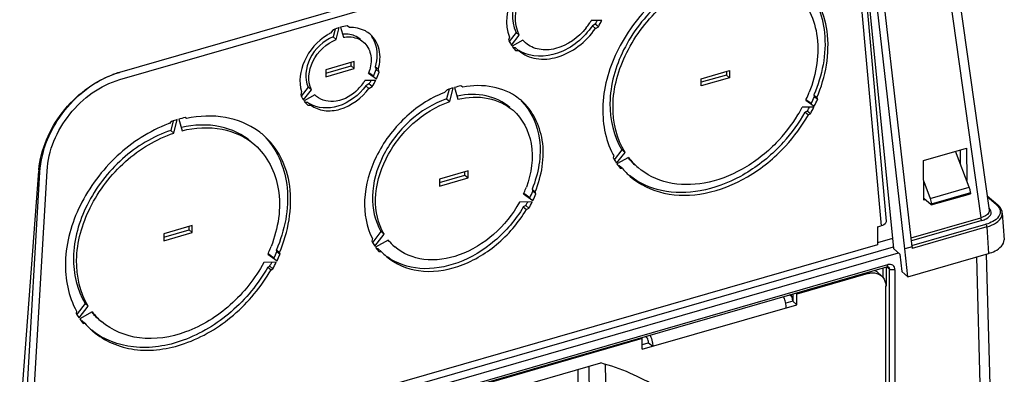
# Model space of a CAD drawing. Header units: inches. Extents: x 0 to 117, y 0 to 83.
# Tile 34 of 57: x 103.71 to 108.43, y 22.34 to 24.04. Entities that reach past the tile are written whole.
import ezdxf

# ---------------------------------------------------------------- set-up
doc = ezdxf.new("R2010")
doc.units = ezdxf.units.IN
doc.header["$LTSCALE"] = 6.431102
doc.header["$MEASUREMENT"] = 0
doc.layers.get('0').update_dxf_attribs({"linetype": 'CONTINUOUS'})

msp = doc.modelspace()

# ---------------------------------------------------------------- linework, layer by layer
at = {"color": 7, "linetype": 'CONTINUOUS'}
for p, q in [((108.0404, 25.3867), (108.3572, 23.1284)), ((108.0018, 25.3428), (108.3175, 23.0922)), ((107.7458, 24.4847), (107.8985, 22.9451)), ((107.9537, 22.9433), (107.7812, 24.4539)), ((107.9879, 22.9531), (107.8151, 24.4669)), ((105.7445, 24.238), (104.1913, 23.7896)), ((104.1922, 23.7548), (105.7444, 24.2028)), ((107.7357, 24.2079), (107.8394, 23.053)), ((107.7601, 24.2336), (107.8641, 23.0755)), ((105.2923, 24.0044), (105.2813, 24.0122)), ((106.5024, 24.039), (106.4505, 24.038)), ((106.4703, 24.0214), (106.4562, 24.0136)), ((106.4562, 24.0136), (106.471, 24.0008)), ((106.4851, 24.0086), (106.4703, 24.0214)), ((106.471, 24.0008), (106.4851, 24.0086)), ((105.2131, 23.9925), (105.2021, 23.9783)), ((105.2241, 23.9972), (105.2151, 23.9609)), ((105.2151, 23.9609), (105.2298, 23.9481)), ((105.2298, 23.9481), (105.2438, 24.0042)), ((105.2506, 24.0062), (105.2646, 23.9581)), ((106.0916, 23.9814), (106.0578, 23.9378)), ((106.0684, 23.9197), (106.1064, 23.9686)), ((106.1064, 23.9686), (106.0916, 23.9814)), ((106.0588, 23.9587), (106.0551, 23.9435)), ((106.1237, 23.9436), (106.0718, 23.9147)), ((106.0885, 23.9074), (106.0776, 23.9072)), ((106.1032, 23.8946), (106.0885, 23.9074)), ((106.0891, 23.8943), (106.1032, 23.8946)), ((106.1032, 23.8946), (106.1041, 23.8938)), ((105.3154, 23.8417), (105.179, 23.8023)), ((105.179, 23.7852), (105.3006, 23.8204)), ((105.3006, 23.8204), (105.3006, 23.8374)), ((105.3006, 23.8204), (105.3154, 23.8076)), ((105.3154, 23.8076), (105.3154, 23.8417)), ((105.179, 23.7682), (105.3154, 23.8076)), ((105.179, 23.8023), (105.179, 23.7682)), ((105.3842, 23.7855), (105.4223, 23.7583)), ((105.4076, 23.7711), (105.3853, 23.787)), ((105.4312, 23.8039), (105.4164, 23.8166)), ((105.4164, 23.8166), (105.4204, 23.8028)), ((105.4204, 23.8028), (105.4352, 23.79)), ((105.4352, 23.79), (105.4312, 23.8039)), ((106.9775, 23.7589), (107.1139, 23.7983)), ((107.0992, 23.777), (106.9775, 23.7419)), ((107.0992, 23.794), (107.0992, 23.777)), ((107.0992, 23.777), (107.1139, 23.7642)), ((107.1139, 23.7983), (107.1139, 23.7642)), ((105.4189, 23.7514), (105.3668, 23.7503)), ((105.3863, 23.7339), (105.3713, 23.7256)), ((105.3713, 23.7256), (105.3861, 23.7128)), ((105.4011, 23.7211), (105.3863, 23.7339)), ((107.1139, 23.7642), (106.9775, 23.7248)), ((106.9775, 23.7248), (106.9775, 23.7589)), ((105.0632, 23.6976), (105.0592, 23.6815)), ((105.0954, 23.7191), (105.0617, 23.6757)), ((105.072, 23.6572), (105.1102, 23.7064)), ((105.1276, 23.6813), (105.0755, 23.6523)), ((105.1102, 23.7064), (105.0954, 23.7191)), ((105.1346, 23.6746), (105.1276, 23.6813)), ((105.3861, 23.7128), (105.4011, 23.7211)), ((105.7586, 23.705), (105.7501, 23.694)), ((105.7698, 23.7089), (105.7582, 23.6621)), ((105.7729, 23.6493), (105.7893, 23.7151)), ((105.7961, 23.7171), (105.8125, 23.6607)), ((105.8353, 23.7186), (105.8268, 23.7246)), ((107.5321, 23.6685), (107.5174, 23.6812)), ((107.5174, 23.6812), (107.5199, 23.6726)), ((105.0935, 23.6454), (105.081, 23.6451)), ((105.0933, 23.6323), (105.1083, 23.6326)), ((105.1083, 23.6326), (105.0935, 23.6454)), ((105.7582, 23.6621), (105.7729, 23.6493)), ((107.4786, 23.6558), (107.5194, 23.6268)), ((107.5046, 23.6396), (107.4797, 23.6573)), ((107.5199, 23.6726), (107.5347, 23.6598)), ((107.5321, 23.6685), (107.5347, 23.6598)), ((107.5177, 23.6233), (107.462, 23.6222)), ((107.4858, 23.6037), (107.4764, 23.5984)), ((107.4764, 23.5984), (107.4912, 23.5856)), ((107.5006, 23.5909), (107.4858, 23.6037)), ((107.5006, 23.5909), (107.4912, 23.5856)), ((104.4374, 23.5531), (104.431, 23.5448)), ((104.4487, 23.5569), (104.4373, 23.5111)), ((104.452, 23.4983), (104.4681, 23.563)), ((104.4749, 23.5649), (104.491, 23.5095)), ((104.512, 23.5682), (104.5056, 23.5727)), ((104.4373, 23.5111), (104.452, 23.4983)), ((106.5981, 23.4186), (106.5609, 23.3707)), ((106.5721, 23.3533), (106.6128, 23.4058)), ((106.6128, 23.4058), (106.5981, 23.4186)), ((108.0424, 23.3664), (108.2486, 23.426)), ((108.2619, 23.2394), (108.1966, 23.411)), ((108.2201, 23.3492), (108.2194, 23.4175)), ((108.2486, 23.426), (108.2502, 23.2702)), ((106.5568, 23.3775), (106.5593, 23.3876)), ((106.6295, 23.3818), (106.5738, 23.3509)), ((108.0442, 23.1773), (108.0424, 23.3664)), ((103.6875, 21.7556), (103.8043, 23.3158)), ((103.7175, 21.7204), (103.8102, 23.3107)), ((103.7517, 21.7303), (103.8442, 23.3175)), ((103.8102, 23.3108), (103.8043, 23.3158)), ((105.8609, 23.3172), (105.7245, 23.2779)), ((105.8462, 23.2959), (105.8462, 23.313)), ((105.8609, 23.2831), (105.8609, 23.3172)), ((106.5855, 23.3413), (106.5808, 23.3412)), ((106.6003, 23.3285), (106.5855, 23.3413)), ((106.6003, 23.3285), (106.5909, 23.3283)), ((105.7245, 23.2608), (105.8462, 23.2959)), ((105.7245, 23.2438), (105.8609, 23.2831)), ((105.7245, 23.2779), (105.7245, 23.2438)), ((105.8462, 23.2959), (105.8609, 23.2831)), ((108.0434, 23.2668), (108.0744, 23.1853)), ((106.127, 23.2069), (106.1717, 23.175)), ((106.1569, 23.1878), (106.128, 23.2084)), ((106.1828, 23.2171), (106.168, 23.2299)), ((106.168, 23.2299), (106.1711, 23.2192)), ((106.1711, 23.2192), (106.1859, 23.2064)), ((106.1859, 23.2064), (106.1828, 23.2171)), ((108.0744, 23.1853), (108.2619, 23.2394)), ((108.2675, 23.2118), (108.08, 23.1577)), ((108.0801, 23.1535), (108.2676, 23.2076)), ((108.2675, 23.2118), (108.2676, 23.2076)), ((106.1683, 23.1682), (106.1072, 23.1669)), ((108.0801, 23.1535), (108.0442, 23.1846)), ((108.0506, 23.1791), (108.0442, 23.1773)), ((108.3474, 23.198), (108.3985, 23.1538)), ((108.3921, 23.1549), (108.3482, 23.1929)), ((106.137, 23.1503), (106.1254, 23.1438)), ((106.1254, 23.1438), (106.1401, 23.131)), ((106.1518, 23.1375), (106.137, 23.1503)), ((106.1401, 23.131), (106.1518, 23.1375)), ((108.0801, 23.1535), (108.08, 23.1577)), ((108.4202, 23.1148), (108.4283, 22.987)), ((107.9831, 22.9956), (108.3175, 23.0922)), ((108.3225, 23.0795), (107.9846, 22.982)), ((104.5397, 23.0552), (104.4033, 23.0158)), ((104.4033, 22.9988), (104.525, 23.0339)), ((104.4033, 22.9817), (104.5397, 23.0211)), ((104.525, 23.0339), (104.525, 23.0509)), ((104.525, 23.0339), (104.5397, 23.0211)), ((104.5397, 23.0211), (104.5397, 23.0552)), ((105.4437, 23.0267), (105.4042, 22.9758)), ((105.4585, 23.0139), (105.4437, 23.0267)), ((107.8225, 23.0481), (107.8394, 23.053)), ((107.8225, 23.0481), (107.8225, 22.9629)), ((107.9864, 22.9583), (108.3415, 23.0608)), ((108.3464, 23.0482), (107.9887, 22.9449)), ((108.3464, 23.0482), (108.3544, 22.9207)), ((104.4033, 23.0158), (104.4033, 22.9817)), ((105.4027, 22.9919), (105.3996, 22.9794)), ((105.4138, 22.9562), (105.4585, 23.0139)), ((105.4783, 22.9853), (105.4172, 22.9513)), ((107.8939, 22.992), (107.8225, 22.9714)), ((103.7509, 21.7194), (107.9231, 22.9238)), ((107.897, 22.9503), (103.7531, 21.7541)), ((107.8225, 22.9629), (103.7551, 21.7888)), ((104.9577, 22.9249), (104.943, 22.9377)), ((104.9453, 22.9296), (104.943, 22.9377)), ((104.9453, 22.9296), (104.9601, 22.9168)), ((104.9601, 22.9168), (104.9577, 22.9249)), ((105.4305, 22.9432), (105.4233, 22.9431)), ((105.4453, 22.9304), (105.4305, 22.9432)), ((105.4337, 22.9302), (105.4453, 22.9304)), ((107.8985, 22.9451), (107.93, 22.9178)), ((107.9879, 22.9532), (107.9537, 22.9433)), ((107.967, 22.8088), (107.9537, 22.9433)), ((107.9879, 22.9532), (107.9887, 22.9449)), ((104.9423, 22.8786), (104.8822, 22.8774)), ((104.9017, 22.9168), (104.9457, 22.8855)), ((104.9309, 22.8983), (104.9028, 22.9183)), ((107.93, 22.9178), (107.9384, 22.8336)), ((107.967, 22.8088), (108.3544, 22.9206)), ((108.2968, 22.904), (108.322, 21.9464)), ((108.3694, 21.9855), (108.3448, 22.9179)), ((103.7595, 21.671), (107.8671, 22.8568)), ((103.7639, 21.6814), (107.8715, 22.8672)), ((104.9025, 22.8558), (104.9112, 22.8607)), ((104.9025, 22.8558), (104.9172, 22.843)), ((104.926, 22.8479), (104.9112, 22.8607)), ((104.9172, 22.843), (104.926, 22.8479)), ((107.7769, 22.8247), (107.7717, 22.8292)), ((107.8413, 22.8139), (107.8216, 22.8309)), ((107.8498, 22.8045), (107.8498, 22.8518)), ((107.8631, 22.8566), (107.8631, 22.7641)), ((107.879, 22.8463), (107.8665, 22.8559)), ((107.8713, 22.8642), (107.8715, 22.8672)), ((107.8744, 22.8566), (107.8745, 22.8565)), ((107.8787, 22.8491), (107.879, 22.8463)), ((107.879, 20.2111), (107.879, 22.8463)), ((107.9056, 22.8429), (107.9056, 20.2039)), ((107.9384, 22.8336), (107.967, 22.8088)), ((107.7769, 22.8247), (107.4359, 22.7263)), ((107.8621, 20.7013), (107.8621, 22.7641)), ((107.4162, 22.6922), (107.3824, 22.6824)), ((107.4121, 22.713), (107.4014, 22.7223)), ((107.4121, 22.713), (107.4147, 22.6918)), ((107.4162, 22.7266), (107.4162, 22.6922)), ((107.4162, 22.6922), (107.4359, 22.6752)), ((107.4307, 22.7308), (107.4359, 22.7263)), ((107.4359, 22.6752), (107.4359, 22.7263)), ((103.9853, 22.6442), (103.983, 22.6347)), ((104.0266, 22.6812), (103.9877, 22.631)), ((103.9974, 22.6118), (104.0413, 22.6684)), ((104.0608, 22.6403), (104.0008, 22.6068)), ((104.0413, 22.6684), (104.0266, 22.6812)), ((106.6943, 22.4611), (107.4359, 22.6752)), ((104.007, 22.5984), (104.0111, 22.5985)), ((104.0258, 22.5857), (104.0111, 22.5985)), ((104.0171, 22.5855), (104.0258, 22.5857)), ((106.6943, 22.5122), (104.9214, 22.0004)), ((106.6891, 22.5167), (106.6943, 22.5122)), ((106.6943, 22.4611), (106.6943, 22.5122)), ((106.7108, 22.5229), (106.7159, 22.5185)), ((106.6943, 22.4838), (106.7258, 22.4929)), ((106.7258, 22.4929), (106.7455, 22.4758)), ((106, 22.2521), (106.4967, 22.3955)), ((106.3889, 22.2483), (106.3878, 22.3641)), ((106.4394, 22.379), (106.4414, 22.2365)), ((106.5221, 22.2234), (106.5198, 22.3885))]:
    msp.add_line(p, q, dxfattribs=at)
msp.add_lwpolyline([(107.8671, 22.8568), (107.8684, 22.8571), (107.8702, 22.8573), (107.8717, 22.8574), (107.8728, 22.8572), (107.8737, 22.857), (107.8742, 22.8567), (107.8745, 22.8565)], dxfattribs=at)
for centre, radius, start, end in [((106.1864, 24.1924), 0.306, 321.7361, 326.4052), ((106.1938, 24.1875), 0.2971, 326.4041, 329.7867), ((106.1532, 24.2225), 0.3755, 327.6197, 328.2173), ((106.1564, 24.2205), 0.3717, 328.214, 330.6964), ((106.1732, 24.2065), 0.3693, 327.6028, 333.0381), ((105.3247, 23.7475), 0.2613, 117.9667, 122.2391), ((105.3197, 23.7613), 0.2545, 113.9335, 114.7697), ((105.3146, 23.7736), 0.2412, 107.0597, 113.9878), ((105.2742, 23.8306), 0.1424, 94.5143, 95.4963), ((105.3096, 23.8769), 0.1262, 49.1668, 61.9279), ((106.2158, 24.0177), 0.177, 204.7642, 212.6509), ((106.2108, 24.0146), 0.1711, 212.696, 213.7051), ((106.2066, 24.0116), 0.166, 215.7128, 223.9447), ((106.2214, 24.0293), 0.1299, 221.2499, 229.2422), ((106.2047, 24.0099), 0.1635, 223.9706, 225.0111), ((106.1941, 24.0282), 0.1605, 235.7921, 239.4669), ((104.318, 23.3526), 0.4551, 107.4309, 110.4927), ((104.3127, 23.3691), 0.4377, 106.1048, 107.42), ((105.2002, 23.856), 0.197, 339.0299, 341.2272), ((105.2042, 23.8546), 0.1928, 341.2235, 344.1078), ((105.1603, 23.8896), 0.2742, 334.3941, 341.5502), ((105.1751, 23.8768), 0.2742, 334.3941, 341.5502), ((105.1707, 23.8711), 0.2303, 315.0648, 323.8678), ((105.1753, 23.8679), 0.2247, 323.8491, 328.4652), ((105.1352, 23.9026), 0.3025, 326.1131, 326.8584), ((105.138, 23.9008), 0.2992, 326.8538, 329.9469), ((105.1546, 23.8868), 0.297, 326.0893, 332.8749), ((105.1918, 23.7359), 0.1434, 202.3158, 212.1132), ((105.938, 23.2107), 0.5185, 111.2453, 111.814), ((105.938, 23.2166), 0.5203, 109.7637, 110.1626), ((105.9334, 23.2295), 0.5066, 106.5286, 109.7763), ((105.9245, 23.2605), 0.4744, 101.888, 105.7053), ((106.8644, 23.9397), 0.6766, 335.7049, 338.7134), ((105.1864, 23.7328), 0.1371, 212.1888, 213.4519), ((105.1825, 23.7299), 0.1323, 215.9656, 226.303), ((105.181, 23.7285), 0.1302, 226.3415, 227.649), ((105.9345, 23.4442), 0.2775, 49.1144, 53.1323), ((106.8565, 23.9432), 0.6853, 335.2063, 335.7108), ((106.813, 23.9798), 0.7708, 333.8053, 336.5082), ((106.8278, 23.967), 0.7708, 333.8053, 336.5082), ((106.7986, 23.9755), 0.7517, 315.8067, 328.7295), ((106.7627, 24.0069), 0.8224, 317.7563, 330.2147), ((106.777, 23.9945), 0.8229, 317.2709, 330.2112), ((106.8248, 23.959), 0.7207, 328.7666, 332.1386), ((106.7866, 23.9932), 0.8004, 330.8764, 331.1693), ((106.7911, 23.9908), 0.7953, 331.1682, 332.4474), ((106.8082, 23.9767), 0.7926, 330.8715, 333.5245), ((104.651, 22.9403), 0.6433, 110.0013, 110.5992), ((104.651, 22.9452), 0.6442, 109.0356, 109.3564), ((104.6466, 22.9582), 0.6305, 106.4407, 109.0438), ((104.6376, 22.9892), 0.5983, 102.7497, 105.7824), ((104.6492, 23.2235), 0.3517, 49.104, 53.8012), ((106.7577, 24.0109), 0.8287, 314.6748, 317.7827), ((106.8907, 23.5723), 0.3793, 207.5482, 209.1285), ((106.8819, 23.566), 0.3758, 210.1066, 213.9846), ((106.8775, 23.5631), 0.3705, 213.9934, 214.4829), ((106.8733, 23.5602), 0.3654, 214.9415, 218.8926), ((106.8714, 23.5897), 0.3224, 220.5603, 223.0004), ((106.8864, 23.5772), 0.3228, 217.2458, 229.1079), ((106.8703, 23.5886), 0.3209, 223, 229.1343), ((104.2295, 23.284), 0.4264, 174.8806, 175.7174), ((106.8704, 23.5578), 0.3617, 218.8994, 219.3968), ((106.8687, 23.5571), 0.3526, 220.4195, 225.975), ((106.8683, 23.5566), 0.3519, 225.9782, 229.1572), ((105.6535, 23.417), 0.518, 336.0677, 336.7746), ((105.6605, 23.4141), 0.5105, 336.7678, 339.9824), ((105.6068, 23.456), 0.612, 334.0151, 337.2359), ((105.6215, 23.4432), 0.612, 334.0151, 337.2359), ((105.5839, 23.4674), 0.6375, 330.5196, 331.9613), ((105.601, 23.4533), 0.6349, 330.1677, 333.3108), ((105.5801, 23.4696), 0.642, 330.1742, 330.521), ((108.3737, 23.1117), 0.0465, 3.8795, 12.1064), ((105.6634, 23.1254), 0.3016, 208.9513, 213.5402), ((105.6551, 23.1513), 0.2453, 223.0577, 225.0602), ((105.6703, 23.139), 0.2459, 218.6691, 229.1644), ((104.2926, 23.1946), 0.6694, 336.0056, 338.4982), ((104.3008, 23.1913), 0.6606, 338.5024, 338.9893), ((104.2395, 23.2363), 0.7696, 333.9471, 336.511), ((105.659, 23.1225), 0.2963, 213.5532, 214.1337), ((105.6544, 23.1193), 0.2907, 215.29, 219.9929), ((105.6519, 23.1172), 0.2874, 220.0021, 220.5947), ((105.6515, 23.1175), 0.2784, 222.2219, 229.188), ((104.2859, 23.1975), 0.6768, 335.491, 336.0095), ((104.2166, 23.2477), 0.7952, 331.151, 332.3059), ((104.2338, 23.2336), 0.7925, 330.8699, 333.3843), ((104.2543, 23.2235), 0.7696, 333.9471, 336.511), ((104.2125, 23.25), 0.7998, 330.8742, 331.1519), ((107.2617, 22.6601), 0.1226, 21.0019, 25.998), ((107.2507, 22.6558), 0.1344, 11.4419, 21.0454), ((104.3135, 22.8356), 0.3194, 217.7156, 229.1157), ((104.308, 22.8232), 0.3758, 210.1037, 213.7791), ((104.3038, 22.8204), 0.3707, 213.7871, 214.2507), ((104.2991, 22.8171), 0.3649, 215.1749, 218.9228), ((104.2984, 22.8481), 0.3189, 221.0721, 223.4388), ((104.2975, 22.8472), 0.3176, 223.4387, 229.1388), ((104.2963, 22.8149), 0.3614, 218.9288, 219.4005), ((104.2946, 22.814), 0.3526, 220.3545, 225.9748), ((104.2941, 22.8135), 0.352, 225.9781, 229.1569), ((106.628, 22.4782), 0.1164, 24.8867, 26.0464)]:
    msp.add_arc(centre, radius, start, end, dxfattribs=at)
for points, knots in [([(106.2197, 24.3182), (106.1559, 24.2812), (106.0555, 24.1733), (106.035, 24.0193), (106.0588, 23.9587)], [0, 0, 0, 0, 0.531104, 1, 1, 1, 1]), ([(106.255, 24.3116), (106.189, 24.2868), (106.0816, 24.1901), (106.0621, 24.0361), (106.0916, 23.9814)], [0, 0, 0, 0, 0.531631, 1, 1, 1, 1]), ([(106.1064, 23.9686), (106.0768, 24.0233), (106.0963, 24.1773), (106.2037, 24.274), (106.2698, 24.2988)], [0, 0, 0, 0, 0.468369, 1, 1, 1, 1]), ([(107.0048, 24.2877), (106.9151, 24.255), (106.7464, 24.1479), (106.5691, 23.9161), (106.4871, 23.6496), (106.5169, 23.4687), (106.5544, 23.3968)], [0, 0, 0, 0, 0.259738, 0.52804, 0.779461, 1, 1, 1, 1]), ([(107.0143, 24.2598), (106.9277, 24.2319), (106.7637, 24.1324), (106.5938, 23.9109), (106.5195, 23.6549), (106.5573, 23.4834), (106.5981, 23.4186)], [0, 0, 0, 0, 0.259943, 0.529821, 0.781301, 1, 1, 1, 1]), ([(106.6128, 23.4058), (106.572, 23.4706), (106.5342, 23.6422), (106.6086, 23.8981), (106.7785, 24.1197), (106.9425, 24.2191), (107.0291, 24.247)], [0, 0, 0, 0, 0.218699, 0.470179, 0.740057, 1, 1, 1, 1]), ([(107.5321, 23.6685), (107.5739, 23.7676), (107.605, 23.9306), (107.5469, 24.1266), (107.488, 24.2027), (107.4536, 24.2325)], [0, 0, 0, 0, 0.534972, 0.774084, 1, 1, 1, 1]), ([(107.4665, 24.2185), (107.5255, 24.1549), (107.5981, 23.9652), (107.5565, 23.774), (107.5174, 23.6812)], [0, 0, 0, 0, 0.462902, 1, 1, 1, 1]), ([(107.4166, 24.1897), (107.4779, 24.1366), (107.5622, 23.9636), (107.5291, 23.782), (107.4949, 23.694)], [0, 0, 0, 0, 0.462147, 1, 1, 1, 1]), ([(106.4562, 24.0136), (106.4161, 23.9551), (106.3125, 23.8636), (106.1634, 23.8599), (106.1126, 23.89)], [0, 0, 0, 0, 0.545633, 1, 1, 1, 1]), ([(105.1853, 23.9686), (105.1387, 23.9392), (105.0655, 23.8576), (105.0482, 23.7443), (105.0632, 23.6976)], [0, 0, 0, 0, 0.529195, 1, 1, 1, 1]), ([(105.2151, 23.9609), (105.1675, 23.9415), (105.0906, 23.8706), (105.0754, 23.7598), (105.0954, 23.7191)], [0, 0, 0, 0, 0.530804, 1, 1, 1, 1]), ([(105.3452, 23.9479), (105.3291, 23.9619), (105.2997, 23.9732), (105.2707, 23.9731), (105.263, 23.9725)], [0, 0, 0, 0, 0.732895, 1, 1, 1, 1]), ([(105.4312, 23.8039), (105.4395, 23.8347), (105.4446, 23.8973), (105.4133, 23.954), (105.3921, 23.9724)], [0, 0, 0, 0, 0.532724, 1, 1, 1, 1]), ([(105.3985, 23.9616), (105.4051, 23.9521), (105.4279, 23.9074), (105.4264, 23.8534), (105.4164, 23.8166)], [0, 0, 0, 0, 0.232802, 1, 1, 1, 1]), ([(106.1041, 23.8938), (106.1271, 23.8739), (106.1894, 23.8467), (106.2939, 23.8578), (106.3941, 23.9108), (106.4485, 23.968), (106.471, 24.0008)], [0, 0, 0, 0, 0.214385, 0.452797, 0.719368, 1, 1, 1, 1]), ([(106.4266, 24.0029), (106.3899, 23.9563), (106.3141, 23.9012), (106.2024, 23.8936), (106.1545, 23.9154), (106.1365, 23.9309)], [0, 0, 0, 0, 0.543484, 0.782939, 1, 1, 1, 1]), ([(105.1102, 23.7064), (105.0902, 23.7471), (105.1054, 23.8578), (105.1823, 23.9288), (105.2298, 23.9481)], [0, 0, 0, 0, 0.469195, 1, 1, 1, 1]), ([(105.2646, 23.9581), (105.2734, 23.9596), (105.3066, 23.9625), (105.3416, 23.951), (105.3599, 23.9351)], [0, 0, 0, 0, 0.2705, 1, 1, 1, 1]), ([(105.3599, 23.9351), (105.3767, 23.9207), (105.4012, 23.8756), (105.3966, 23.8262), (105.3896, 23.8018)], [0, 0, 0, 0, 0.466564, 1, 1, 1, 1]), ([(103.8048, 23.322), (103.8137, 23.4208), (103.8984, 23.6144), (104.0645, 23.7436), (104.1587, 23.7788)], [0, 0, 0, 0, 0.496497, 1, 1, 1, 1]), ([(103.8102, 23.3107), (103.8164, 23.4171), (103.9051, 23.6263), (104.089, 23.7601), (104.1912, 23.7896)], [0, 0, 0, 0, 0.500515, 1, 1, 1, 1]), ([(103.8442, 23.3174), (103.8499, 23.4146), (103.9308, 23.6056), (104.0988, 23.7278), (104.1922, 23.7547)], [0, 0, 0, 0, 0.500533, 1, 1, 1, 1]), ([(105.3713, 23.7256), (105.3382, 23.6812), (105.2551, 23.6125), (105.1387, 23.6152), (105.1004, 23.6405)], [0, 0, 0, 0, 0.547124, 1, 1, 1, 1]), ([(106.101, 23.6663), (106.0657, 23.6927), (105.9773, 23.7302), (105.8826, 23.7275), (105.8353, 23.7186)], [0, 0, 0, 0, 0.47856, 1, 1, 1, 1]), ([(105.1083, 23.6326), (105.1264, 23.6188), (105.1737, 23.6006), (105.2806, 23.6124), (105.352, 23.6671), (105.3861, 23.7128)], [0, 0, 0, 0, 0.216974, 0.457561, 1, 1, 1, 1]), ([(105.3338, 23.7084), (105.3058, 23.6805), (105.2409, 23.6389), (105.1593, 23.6533), (105.1346, 23.6746)], [0, 0, 0, 0, 0.548159, 1, 1, 1, 1]), ([(105.7453, 23.6921), (105.676, 23.6643), (105.5466, 23.5781), (105.4115, 23.3956), (105.35, 23.188), (105.3737, 23.0479), (105.4027, 22.9919)], [0, 0, 0, 0, 0.260977, 0.528994, 0.779684, 1, 1, 1, 1]), ([(106.0614, 23.6207), (106.0296, 23.6483), (105.946, 23.6882), (105.8549, 23.6854), (105.8096, 23.6761)], [0, 0, 0, 0, 0.477284, 1, 1, 1, 1]), ([(105.7582, 23.6621), (105.6934, 23.64), (105.5711, 23.5641), (105.444, 23.3973), (105.3877, 23.2053), (105.4141, 23.0762), (105.4437, 23.0267)], [0, 0, 0, 0, 0.260142, 0.529507, 0.780827, 1, 1, 1, 1]), ([(105.4585, 23.0139), (105.4289, 23.0634), (105.4025, 23.1925), (105.4588, 23.3845), (105.5859, 23.5513), (105.7081, 23.6272), (105.7729, 23.6493)], [0, 0, 0, 0, 0.219173, 0.470493, 0.739858, 1, 1, 1, 1]), ([(105.8125, 23.6607), (105.8596, 23.6718), (105.9549, 23.6775), (106.043, 23.6367), (106.0762, 23.6079)], [0, 0, 0, 0, 0.524115, 1, 1, 1, 1]), ([(106.1156, 23.6536), (106.1643, 23.6051), (106.2274, 23.4565), (106.1976, 23.304), (106.168, 23.2299)], [0, 0, 0, 0, 0.46296, 1, 1, 1, 1]), ([(106.1828, 23.2171), (106.2136, 23.2944), (106.244, 23.4544), (106.1701, 23.6073), (106.1161, 23.654)], [0, 0, 0, 0, 0.538203, 1, 1, 1, 1]), ([(104.8569, 23.5073), (104.8109, 23.541), (104.6956, 23.5875), (104.573, 23.5812), (104.512, 23.5682)], [0, 0, 0, 0, 0.47762, 1, 1, 1, 1]), ([(106.0762, 23.6079), (106.1219, 23.5683), (106.1859, 23.4407), (106.1641, 23.3052), (106.1401, 23.2393)], [0, 0, 0, 0, 0.46317, 1, 1, 1, 1]), ([(104.4247, 23.5424), (104.3346, 23.5086), (104.1658, 23.3992), (103.9901, 23.1641), (103.9117, 22.8956), (103.9458, 22.7149), (103.9853, 22.6442)], [0, 0, 0, 0, 0.260796, 0.529471, 0.780347, 1, 1, 1, 1]), ([(104.8241, 23.4553), (104.7817, 23.492), (104.6696, 23.5446), (104.548, 23.5386), (104.4879, 23.5251)], [0, 0, 0, 0, 0.476387, 1, 1, 1, 1]), ([(104.4373, 23.5111), (104.3521, 23.483), (104.191, 23.3846), (104.0239, 23.1663), (103.9505, 22.9144), (103.9869, 22.7454), (104.0266, 22.6812)], [0, 0, 0, 0, 0.26001, 0.529718, 0.781146, 1, 1, 1, 1]), ([(104.0413, 22.6684), (104.0016, 22.7326), (103.9653, 22.9016), (104.0387, 23.1535), (104.2057, 23.3719), (104.3668, 23.4703), (104.452, 23.4983)], [0, 0, 0, 0, 0.218854, 0.470282, 0.73999, 1, 1, 1, 1]), ([(104.491, 23.5095), (104.5529, 23.5249), (104.6786, 23.5337), (104.7952, 23.4803), (104.8388, 23.4425)], [0, 0, 0, 0, 0.524669, 1, 1, 1, 1]), ([(104.9577, 22.9249), (104.9996, 23.024), (105.0308, 23.1872), (104.9727, 23.3834), (104.9138, 23.4596), (104.8794, 23.4894)], [0, 0, 0, 0, 0.534998, 0.774105, 1, 1, 1, 1]), ([(104.8388, 23.4425), (104.8992, 23.3902), (104.9826, 23.2202), (104.9508, 23.0412), (104.9175, 22.9544)], [0, 0, 0, 0, 0.462367, 1, 1, 1, 1]), ([(104.8923, 23.4754), (104.9513, 23.4118), (105.024, 23.2218), (104.9822, 23.0305), (104.943, 22.9377)], [0, 0, 0, 0, 0.46287, 1, 1, 1, 1]), ([(107.3376, 23.4515), (107.2894, 23.402), (107.1826, 23.3184), (107.0007, 23.2487), (106.8202, 23.2472), (106.7154, 23.2984), (106.6751, 23.3332)], [0, 0, 0, 0, 0.282004, 0.545225, 0.782384, 1, 1, 1, 1]), ([(107.3404, 23.4216), (107.2885, 23.3703), (107.1744, 23.2838), (106.9817, 23.2113), (106.7908, 23.2082), (106.6784, 23.2589), (106.6341, 23.2942)], [0, 0, 0, 0, 0.281263, 0.544049, 0.781729, 1, 1, 1, 1]), ([(106.6381, 23.2904), (106.6835, 23.2512), (106.8022, 23.1942), (107.0061, 23.199), (107.2101, 23.2816), (107.3286, 23.3788), (107.3815, 23.4361)], [0, 0, 0, 0, 0.217034, 0.45429, 0.718026, 1, 1, 1, 1]), ([(108.2675, 23.2118), (108.2675, 23.2133), (108.2673, 23.2163), (108.267, 23.2193), (108.2668, 23.2208)], [0, 0, 0, 0, 0.488588, 1, 1, 1, 1]), ([(106.1072, 23.1669), (106.0754, 23.1089), (105.992, 23.0052), (105.8298, 22.905), (105.6545, 22.8765), (105.5478, 22.9198), (105.5095, 22.9529)], [0, 0, 0, 0, 0.278386, 0.546902, 0.786806, 1, 1, 1, 1]), ([(105.4695, 22.9068), (105.5121, 22.87), (105.6297, 22.821), (105.8242, 22.8488), (106.0067, 22.9556), (106.1025, 23.0677), (106.1401, 23.131)], [0, 0, 0, 0, 0.213563, 0.452885, 0.720719, 1, 1, 1, 1]), ([(106.1254, 23.1438), (106.0891, 23.0829), (105.9975, 22.9743), (105.823, 22.8678), (105.6361, 22.8336), (105.519, 22.8721), (105.4745, 22.904)], [0, 0, 0, 0, 0.277479, 0.544807, 0.785528, 1, 1, 1, 1]), ([(108.3572, 23.1283), (108.3577, 23.1246), (108.354, 23.1049), (108.3322, 23.0962), (108.3175, 23.0922)], [0, 0, 0, 0, 0.19373, 1, 1, 1, 1]), ([(108.3427, 23.0875), (108.3526, 23.0927), (108.3729, 23.1072), (108.3643, 23.1314), (108.3578, 23.1379)], [0, 0, 0, 0, 0.548232, 1, 1, 1, 1]), ([(108.3714, 23.0574), (108.3789, 23.0607), (108.4012, 23.0723), (108.4213, 23.0971), (108.4202, 23.1148)], [0, 0, 0, 0, 0.31608, 1, 1, 1, 1]), ([(108.392, 23.1549), (108.3931, 23.1552), (108.3954, 23.1552), (108.3974, 23.1542), (108.3982, 23.1535)], [0, 0, 0, 0, 0.504576, 1, 1, 1, 1]), ([(108.3921, 23.1549), (108.3933, 23.1538), (108.3955, 23.1517), (108.3977, 23.1494), (108.3987, 23.1483)], [0, 0, 0, 0, 0.508835, 1, 1, 1, 1]), ([(108.3987, 23.1483), (108.3996, 23.1472), (108.4014, 23.145), (108.4031, 23.1427), (108.4038, 23.1416)], [0, 0, 0, 0, 0.50895, 1, 1, 1, 1]), ([(107.8641, 23.0755), (107.8643, 23.0733), (107.8616, 23.0612), (107.8484, 23.0556), (107.8394, 23.053)], [0, 0, 0, 0, 0.194152, 1, 1, 1, 1]), ([(108.4074, 23.1061), (108.4061, 23.1031), (108.3984, 23.0898), (108.3856, 23.0802), (108.3751, 23.0744)], [0, 0, 0, 0, 0.217161, 1, 1, 1, 1]), ([(108.3544, 22.9206), (108.3652, 22.9238), (108.3962, 22.9343), (108.4297, 22.964), (108.4283, 22.9869)], [0, 0, 0, 0, 0.328772, 1, 1, 1, 1]), ([(104.8822, 22.8774), (104.8415, 22.8013), (104.7337, 22.6651), (104.5227, 22.5331), (104.294, 22.4946), (104.1544, 22.5509), (104.1044, 22.5942)], [0, 0, 0, 0, 0.278132, 0.546843, 0.78691, 1, 1, 1, 1]), ([(104.9025, 22.8558), (104.8566, 22.7753), (104.7384, 22.6318), (104.5109, 22.4924), (104.2661, 22.4507), (104.1153, 22.5069), (104.0597, 22.5513)], [0, 0, 0, 0, 0.278062, 0.546054, 0.78629, 1, 1, 1, 1]), ([(104.0639, 22.5473), (104.1184, 22.5002), (104.2693, 22.4381), (104.5183, 22.4762), (104.7502, 22.6158), (104.8706, 22.7613), (104.9172, 22.843)], [0, 0, 0, 0, 0.21335, 0.452965, 0.721168, 1, 1, 1, 1]), ([(107.7769, 22.8247), (107.7828, 22.8264), (107.8046, 22.8308), (107.8291, 22.8244), (107.8413, 22.8139)], [0, 0, 0, 0, 0.275442, 1, 1, 1, 1]), ([(107.8671, 22.8569), (107.8683, 22.8572), (107.8706, 22.8595), (107.8712, 22.8625), (107.8713, 22.8642)], [0, 0, 0, 0, 0.416486, 1, 1, 1, 1]), ([(107.9056, 22.8429), (107.9056, 22.8507), (107.8983, 22.8685), (107.8793, 22.8694), (107.8715, 22.8672)], [0, 0, 0, 0, 0.491215, 1, 1, 1, 1]), ([(107.8745, 22.8565), (107.8756, 22.8557), (107.8775, 22.8534), (107.8785, 22.8506), (107.8787, 22.8491)], [0, 0, 0, 0, 0.488569, 1, 1, 1, 1]), ([(107.8413, 22.8139), (107.8514, 22.8051), (107.8606, 22.7872), (107.8621, 22.769), (107.8621, 22.7641)], [0, 0, 0, 0, 0.730662, 1, 1, 1, 1]), ([(106.7258, 22.4929), (106.7258, 22.5002), (106.7231, 22.5097), (106.7174, 22.5172), (106.7159, 22.5185)], [0, 0, 0, 0, 0.787265, 1, 1, 1, 1]), ([(106.8466, 22.2214), (106.8212, 22.2414), (106.7145, 22.3173), (106.5918, 22.37), (106.4967, 22.3955)], [0, 0, 0, 0, 0.247039, 1, 1, 1, 1])]:
    msp.add_open_spline(points, degree=3, knots=knots, dxfattribs=at)
for points in [[(105.2813, 24.0122), (105.2709, 24.011), (105.2607, 24.0089), (105.2506, 24.0062)], [(105.369, 23.9882), (105.3459, 24.0005), (105.3184, 24.0056), (105.2923, 24.0044)], [(108.2668, 23.2208), (108.2658, 23.2271), (108.2642, 23.2334), (108.2619, 23.2394)], [(108.0744, 23.1853), (108.0777, 23.1765), (108.0798, 23.1671), (108.08, 23.1577)], [(108.4193, 23.1215), (108.4166, 23.134), (108.4082, 23.1454), (108.3985, 23.1538)], [(108.4038, 23.1416), (108.4078, 23.1354), (108.4105, 23.1278), (108.4105, 23.1204)], [(108.4105, 23.1204), (108.4105, 23.1155), (108.4093, 23.1106), (108.4074, 23.1061)], [(108.3225, 23.0795), (108.3198, 23.0818), (108.3168, 23.0865), (108.3189, 23.0893)], [(108.3225, 23.0795), (108.3294, 23.0815), (108.3363, 23.0841), (108.3427, 23.0875)], [(108.3751, 23.0744), (108.3645, 23.0686), (108.3531, 23.0642), (108.3415, 23.0608)], [(108.3464, 23.0482), (108.3464, 23.0516), (108.3456, 23.0592), (108.3425, 23.0577)], [(108.3464, 23.0482), (108.3549, 23.0507), (108.3633, 23.0537), (108.3714, 23.0574)], [(107.8216, 22.8309), (107.8175, 22.8345), (107.8128, 22.8375), (107.8079, 22.8397)], [(107.9056, 22.8429), (107.897, 22.8404), (107.8859, 22.8406), (107.879, 22.8463)], [(107.4121, 22.713), (107.4116, 22.717), (107.4105, 22.7209), (107.4087, 22.7244)], [(107.3848, 22.6604), (107.3848, 22.6678), (107.3839, 22.6752), (107.3824, 22.6824)], [(106.7336, 22.5272), (106.7379, 22.5178), (106.7412, 22.5077), (106.7432, 22.4975)], [(106.7432, 22.4975), (106.7446, 22.4904), (106.7455, 22.4831), (106.7455, 22.4758)]]:
    msp.add_open_spline(points, degree=3, dxfattribs=at)

doc.saveas('drawing.dxf')
